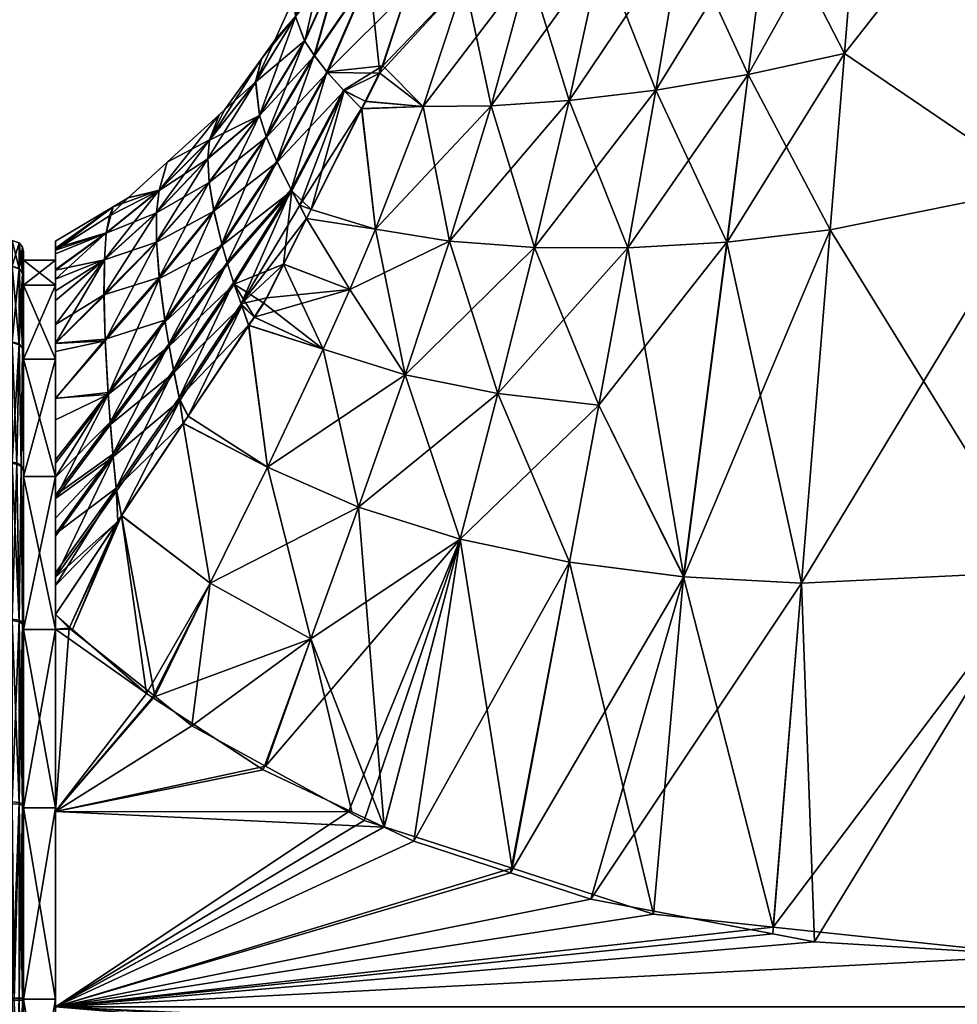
# Model space of a CAD drawing. Extents: x -0.141 to 0.141, y -0.203 to 0.024.
# Tile 5 of 256: x -0.102 to -0.077, y -0.09 to -0.064. Entities that reach past the tile are written whole.
import ezdxf

# ---------------------------------------------------------------- set-up
doc = ezdxf.new("R2010")
doc.units = 0
doc.layers.add('mesh', color=7, linetype='CONTINUOUS')

msp = doc.modelspace()

# ---------------------------------------------------------------- meshes
at = {"layer": 'mesh'}
mesh = msp.add_polyface(dxfattribs=at)
corners = [(-0.079814, -0.060585, 0.017794), (-0.079091, -0.051226, 0.017233), (-0.076574, -0.049552, 0.017479), (-0.08273, -0.065803, 0.017493), (-0.082185, -0.061374, 0.017163), (-0.086594, -0.062584, 0.015083), (-0.08508, -0.054634, 0.01476), (-0.084847, -0.054515, 0.014919), (-0.086955, -0.055596, 0.01348), (-0.079757, -0.051669, 0.017168), (-0.080861, -0.052301, 0.016754), (-0.083162, -0.053617, 0.01589), (-0.084463, -0.06204, 0.016254), (-0.083743, -0.053949, 0.015673), (-0.075, -0.058641, 0.018216), (-0.080187, -0.065248, 0.018094), (-0.084463, -0.06204, -0.016254), (-0.083743, -0.053949, -0.015673), (-0.084847, -0.054515, -0.014919), (-0.083162, -0.053617, -0.01589), (-0.082185, -0.061374, -0.017163), (-0.080861, -0.052301, -0.016754), (-0.079814, -0.060585, -0.017794), (-0.079757, -0.051669, -0.017168), (-0.079091, -0.051226, -0.017233), (-0.087667, -0.05934, -0.013426), (-0.08508, -0.054634, -0.01476), (-0.086955, -0.055597, -0.01348), (-0.086594, -0.062584, -0.015083), (-0.08273, -0.065803, -0.017493), (-0.080187, -0.065247, -0.018094), (-0.075, -0.058641, -0.018216), (-0.084609, -0.0452, -0.014557), (-0.080761, -0.0452, 0.016464), (-0.084609, -0.0452, 0.014557), (-0.087875, -0.0452, -0.011768), (-0.080761, -0.0452, -0.016464), (-0.076574, -0.049552, -0.017479)]
mesh.append_faces([[corners[k] for k in face] for face in [(0, 1, 2, 2), (0, 3, 4, 4), (5, 6, 7, 7), (5, 8, 6, 6), (0, 9, 1, 1), (0, 10, 9, 9), (4, 10, 0, 0), (4, 11, 10, 10), (12, 11, 4, 4), (12, 13, 11, 11), (0, 14, 15, 15), (12, 7, 13, 13), (12, 5, 7, 7), (16, 17, 18, 18), (16, 19, 17, 17), (20, 19, 16, 16), (20, 21, 19, 19), (22, 21, 20, 20), (22, 23, 21, 21), (24, 23, 22, 22), (25, 26, 27, 27), (25, 28, 26, 26), (16, 26, 28, 28), (18, 26, 16, 16), (29, 20, 16, 16), (30, 22, 20, 20), (31, 22, 30, 30), (31, 24, 22, 22), (32, 18, 17, 17), (33, 9, 10, 10), (33, 1, 9, 9), (11, 33, 10, 10), (13, 34, 11, 11), (34, 7, 6, 6), (13, 7, 34, 34), (35, 26, 18, 18), (36, 24, 37, 37), (36, 23, 24, 24), (36, 21, 23, 23), (32, 19, 21, 21), (17, 19, 32, 32)]])
mesh = msp.add_polyface(dxfattribs=at)
corners = [(-0.076574, -0.049552, 0.017479), (-0.075, -0.058641, 0.018216), (-0.079814, -0.060585, 0.017794), (-0.075, -0.048505, 0.017633), (-0.075, -0.058641, -0.018216), (-0.075, -0.048505, -0.017633), (-0.076574, -0.049552, -0.017479), (-0.080187, -0.065247, -0.018094), (-0.075, -0.068778, -0.0188), (-0.079091, -0.051226, -0.017233), (-0.071575, -0.048505, 0.017182), (-0.070701, -0.058484, 0.017804), (-0.06421, -0.052927, 0.014522), (-0.063106, -0.057307, 0.014698), (-0.066654, -0.058026, 0.016597), (-0.066184, -0.048505, 0.01527), (-0.065273, -0.048505, 0.014571), (-0.06831, -0.048505, 0.016151), (-0.070436, -0.048505, 0.017032), (-0.06581, -0.062767, 0.016963), (-0.061912, -0.061652, 0.015132), (-0.070701, -0.058484, -0.017804), (-0.071575, -0.048505, -0.017182), (-0.070436, -0.048505, -0.017032), (-0.066654, -0.058026, -0.016597), (-0.066184, -0.048505, -0.01527), (-0.06831, -0.048505, -0.016151), (-0.065273, -0.048505, -0.014571), (-0.06421, -0.052927, -0.014522), (-0.062056, -0.050518, -0.012252), (-0.069827, -0.068454, -0.018455), (-0.063106, -0.057307, -0.014698), (-0.06581, -0.062767, -0.016963), (-0.076564, -0.0452, 0.017372), (-0.079091, -0.051226, 0.017233), (-0.075, -0.0452, -0.017442), (-0.070486, -0.0452, 0.016848), (-0.066279, -0.0452, 0.015106), (-0.066279, -0.0452, -0.015106), (-0.070486, -0.0452, -0.016848), (-0.062666, -0.0452, 0.012334), (-0.062532, -0.048505, 0.012468), (-0.062532, -0.048505, -0.012468)]
mesh.append_faces([[corners[k] for k in face] for face in [(0, 1, 2, 2), (0, 3, 1, 1), (4, 5, 6, 6), (7, 8, 4, 4), (6, 9, 4, 4), (1, 10, 11, 11), (3, 10, 1, 1), (12, 13, 14, 14), (12, 15, 16, 16), (14, 15, 12, 12), (14, 17, 15, 15), (11, 17, 14, 14), (11, 18, 17, 17), (10, 18, 11, 11), (14, 19, 11, 11), (14, 20, 19, 19), (13, 20, 14, 14), (21, 5, 4, 4), (21, 22, 5, 5), (23, 22, 21, 21), (24, 25, 26, 26), (24, 27, 25, 25), (28, 27, 24, 24), (28, 29, 27, 27), (30, 21, 4, 4), (24, 23, 21, 21), (26, 23, 24, 24), (31, 24, 32, 32), (31, 28, 24, 24), (33, 0, 34, 34), (5, 35, 6, 6), (36, 10, 3, 3), (36, 18, 10, 10), (36, 17, 18, 18), (37, 15, 17, 17), (37, 16, 15, 15), (38, 25, 27, 27), (39, 26, 25, 25), (22, 35, 5, 5), (23, 39, 22, 22), (40, 41, 16, 16), (38, 27, 42, 42)]])
mesh = msp.add_polyface(dxfattribs=at)
corners = [(-0.085906, -0.070377, 0.01713), (-0.085169, -0.066215, 0.016634), (-0.08273, -0.065803, 0.017493), (-0.082185, -0.061374, 0.017163), (-0.084463, -0.06204, 0.016254), (-0.083287, -0.070225, 0.017892), (-0.080187, -0.065248, 0.018094), (-0.079814, -0.060585, 0.017794), (-0.08443, -0.079057, 0.018835), (-0.080564, -0.069907, 0.018426), (-0.075, -0.068778, 0.0188), (-0.075, -0.058641, 0.018216), (-0.086594, -0.062584, 0.015083), (-0.087449, -0.066488, 0.015527), (-0.083288, -0.070225, -0.017892), (-0.085907, -0.070377, -0.01713), (-0.086668, -0.074528, -0.017715), (-0.081326, -0.079222, -0.019156), (-0.080564, -0.069907, -0.018425), (-0.075, -0.068778, -0.0188), (-0.080187, -0.065247, -0.018094), (-0.08273, -0.065803, -0.017493), (-0.085169, -0.066215, -0.016633), (-0.088366, -0.070366, -0.016141), (-0.084463, -0.06204, -0.016254), (-0.086594, -0.062584, -0.015083), (-0.087449, -0.066488, -0.015527), (-0.082185, -0.061374, -0.017163), (-0.069827, -0.068454, 0.018455), (-0.075, -0.078914, 0.019383), (-0.070701, -0.058484, 0.017804), (-0.064944, -0.0675, 0.017432), (-0.064063, -0.072225, 0.017973), (-0.06581, -0.062767, 0.016963), (-0.060647, -0.065968, 0.015768), (-0.068946, -0.07842, -0.019183), (-0.069827, -0.068454, -0.018455), (-0.075, -0.078914, -0.019383), (-0.075, -0.058641, -0.018216), (-0.066654, -0.058026, -0.016597), (-0.070701, -0.058484, -0.017804), (-0.064944, -0.0675, -0.017432), (-0.064063, -0.072225, -0.017973), (-0.06581, -0.062767, -0.016963)]
mesh.append_faces([[corners[k] for k in face] for face in [(0, 1, 2, 2), (3, 1, 4, 4), (3, 2, 1, 1), (2, 5, 0, 0), (2, 6, 5, 5), (7, 6, 2, 2), (5, 8, 0, 0), (6, 9, 5, 5), (6, 10, 9, 9), (11, 10, 6, 6), (1, 12, 4, 4), (1, 13, 12, 12), (0, 13, 1, 1), (14, 15, 16, 16), (17, 18, 14, 14), (17, 19, 18, 18), (20, 18, 19, 19), (21, 18, 20, 20), (21, 14, 18, 18), (22, 14, 21, 21), (22, 15, 14, 14), (23, 15, 22, 22), (24, 25, 26, 26), (22, 24, 26, 26), (21, 24, 22, 22), (20, 27, 21, 21), (28, 29, 10, 10), (11, 30, 10, 10), (28, 31, 32, 32), (33, 31, 28, 28), (33, 34, 31, 31), (30, 28, 10, 10), (30, 33, 28, 28), (35, 36, 19, 19), (37, 35, 19, 19), (36, 38, 19, 19), (39, 40, 36, 36), (41, 35, 42, 42), (41, 36, 35, 35), (43, 36, 41, 41), (43, 39, 36, 36)]])
mesh = msp.add_polyface(dxfattribs=at)
corners = [(-0.09078, -0.060736, 0.009975), (-0.090207, -0.063329, 0.01206), (-0.09169, -0.063492, 0.010396), (-0.091733, -0.063622, 0.010416), (-0.092443, -0.065772, 0.010744), (-0.091304, -0.066647, 0.012655), (-0.092817, -0.066514, 0.011003), (-0.092915, -0.066708, 0.01107), (-0.092561, -0.069884, 0.013509), (-0.088525, -0.063012, 0.013673), (-0.087449, -0.066488, 0.015527), (-0.089512, -0.066629, 0.014192), (-0.086594, -0.062584, 0.015083), (-0.087667, -0.05934, 0.013426), (-0.090605, -0.070198, 0.014932), (-0.091688, -0.063495, -0.010392), (-0.090207, -0.063329, -0.01206), (-0.090743, -0.060581, -0.009966), (-0.091304, -0.066647, -0.012655), (-0.092827, -0.066505, -0.011015), (-0.092924, -0.0667, -0.011082), (-0.092362, -0.065574, -0.010696), (-0.09173, -0.063625, -0.010411), (-0.088525, -0.063012, -0.013673), (-0.089512, -0.066629, -0.014192), (-0.086594, -0.062584, -0.015083), (-0.092562, -0.069884, -0.013509), (-0.087449, -0.066488, -0.015527), (-0.091893, -0.060472, 0.007676), (-0.092713, -0.063188, 0.007929), (-0.093383, -0.066238, 0.009809), (-0.093826, -0.065748, 0.008504), (-0.094171, -0.065309, 0.007155), (-0.093451, -0.062762, 0.005362), (-0.09273, -0.06318, -0.007884), (-0.091912, -0.060472, -0.007633), (-0.09384, -0.065731, -0.008457), (-0.093404, -0.066217, -0.009756)]
mesh.append_faces([[corners[k] for k in face] for face in [(0, 1, 2, 2), (1, 3, 2, 2), (1, 4, 3, 3), (5, 4, 1, 1), (5, 6, 4, 4), (5, 7, 6, 6), (8, 7, 5, 5), (9, 10, 11, 11), (9, 12, 10, 10), (13, 12, 9, 9), (11, 1, 9, 9), (11, 5, 1, 1), (14, 5, 11, 11), (15, 16, 17, 17), (18, 19, 20, 20), (18, 21, 19, 19), (16, 21, 18, 18), (16, 22, 21, 21), (15, 22, 16, 16), (18, 23, 16, 16), (23, 24, 25, 25), (18, 24, 23, 23), (18, 26, 24, 24), (20, 26, 18, 18), (27, 25, 24, 24), (28, 2, 29, 29), (28, 0, 2, 2), (4, 6, 30, 30), (6, 7, 30, 30), (31, 32, 29, 29), (31, 4, 30, 30), (29, 4, 31, 31), (29, 3, 4, 4), (2, 3, 29, 29), (32, 33, 29, 29), (34, 15, 35, 35), (34, 22, 15, 15), (36, 22, 34, 34), (36, 21, 22, 22), (37, 21, 36, 36), (37, 19, 21, 21), (20, 19, 37, 37)]])
mesh = msp.add_polyface(dxfattribs=at)
corners = [(-0.094423, -0.064921, 0.005768), (-0.09467, -0.064279, 0.002913), (-0.093843, -0.062396, 0.002705), (-0.095614, -0.06689, 0.006382), (-0.093826, -0.065748, 0.008504), (-0.095432, -0.067459, 0.007892), (-0.094171, -0.065309, 0.007155), (-0.095153, -0.068118, 0.009344), (-0.093383, -0.066238, 0.009809), (-0.093943, -0.062067), (-0.093794, -0.061734), (-0.09572, -0.066001, 0.003236), (-0.095211, -0.064898), (-0.096938, -0.067533, 0.003652), (-0.093451, -0.062762, 0.005362), (-0.096942, -0.068656, 0.007158), (-0.093844, -0.062394, -0.002689), (-0.094428, -0.064912, -0.005735), (-0.094671, -0.064276, -0.002896), (-0.095719, -0.065997, -0.003217), (-0.093458, -0.062757, -0.005331), (-0.09418, -0.065297, -0.007114), (-0.09273, -0.06318, -0.007884), (-0.09384, -0.065731, -0.008457), (-0.092772, -0.060462, -0.005172), (-0.096826, -0.069387, -0.008767), (-0.095439, -0.067441, -0.007847), (-0.095617, -0.066877, -0.006345), (-0.093404, -0.066217, -0.009756), (-0.094556, -0.069249, -0.011332), (-0.092924, -0.0667, -0.011082), (-0.094787, -0.068839, -0.010672), (-0.095165, -0.068093, -0.009293), (-0.096978, -0.068022, -0.0054), (-0.095567, -0.065391), (-0.094702, -0.063762)]
mesh.append_faces([[corners[k] for k in face] for face in [(0, 1, 2, 2), (3, 1, 0, 0), (4, 5, 6, 6), (7, 5, 4, 4), (4, 8, 7, 7), (2, 9, 10, 10), (1, 9, 2, 2), (1, 11, 12, 12), (3, 11, 1, 1), (3, 13, 11, 11), (14, 0, 2, 2), (6, 0, 14, 14), (6, 3, 0, 0), (5, 3, 6, 6), (5, 15, 3, 3), (16, 10, 9, 9), (17, 18, 19, 19), (17, 20, 18, 18), (21, 20, 17, 17), (21, 22, 20, 20), (23, 22, 21, 21), (20, 16, 18, 18), (20, 24, 16, 16), (25, 26, 27, 27), (28, 29, 30, 30), (23, 31, 28, 28), (21, 32, 23, 23), (21, 26, 32, 32), (17, 26, 21, 21), (17, 27, 26, 26), (19, 27, 17, 17), (19, 33, 27, 27), (11, 34, 12, 12), (13, 34, 11, 11), (1, 35, 9, 9), (1, 12, 35, 35), (16, 9, 35, 35), (18, 34, 19, 19), (18, 12, 34, 34), (35, 12, 18, 18), (18, 16, 35, 35)]])
mesh = msp.add_polyface(dxfattribs=at)
corners = [(-0.101, -0.090402, 0.019999), (-0.045158, -0.092953, 0.019658), (-0.045158, -0.095096, 0.019391), (-0.045658, -0.093501, -0.019726), (-0.101, -0.095539, -0.019274), (-0.045658, -0.095539, -0.019274), (-0.063173, -0.076947, 0.018556), (-0.061415, -0.086337, 0.019719), (-0.062313, -0.086752, 0.019774), (-0.064063, -0.072225, 0.017973), (-0.064944, -0.0675, 0.017432), (-0.060647, -0.065968, 0.015768), (-0.055519, -0.067687, 0.014513), (-0.057228, -0.06399, 0.013527), (-0.055924, -0.062908, 0.012217), (-0.05802, -0.08477, 0.019509), (-0.057987, -0.074541, 0.017421), (-0.059332, -0.070262, 0.01655), (-0.058811, -0.065022, 0.014715), (-0.05532, -0.083028, 0.019183), (-0.054295, -0.082366, 0.019059), (-0.053738, -0.071341, 0.015642), (-0.054053, -0.06626, 0.013254), (-0.052914, -0.064815, 0.011833), (-0.057228, -0.06399, -0.013527), (-0.055519, -0.067687, -0.014513), (-0.054053, -0.06626, -0.013254), (-0.052914, -0.064815, -0.011833), (-0.053933, -0.063334, -0.011286), (-0.060647, -0.065968, -0.015768), (-0.059332, -0.070262, -0.01655), (-0.058811, -0.065022, -0.014715), (-0.057987, -0.074541, -0.017421), (-0.055366, -0.082982, -0.019152), (-0.051981, -0.080444, -0.018592), (-0.056837, -0.084085, -0.019395), (-0.061455, -0.086255, -0.019696), (-0.063173, -0.076947, -0.018556), (-0.063193, -0.087071, -0.019808), (-0.052079, -0.069541, -0.014458), (-0.053738, -0.071341, -0.015642), (-0.05024, -0.078489, -0.017938), (-0.051178, -0.079543, -0.018291), (-0.061912, -0.061652, -0.015132), (-0.064944, -0.0675, -0.017432), (-0.064063, -0.072225, -0.017973), (-0.051027, -0.079524, 0.01833)]
mesh.append_faces([[corners[k] for k in face] for face in [(0, 1, 2, 2), (3, 4, 5, 5), (6, 7, 8, 8), (9, 10, 11, 11), (12, 13, 14, 14), (6, 15, 7, 7), (6, 16, 15, 15), (17, 16, 6, 6), (17, 12, 16, 16), (18, 12, 17, 17), (18, 13, 12, 12), (16, 19, 15, 15), (16, 20, 19, 19), (12, 21, 16, 16), (12, 22, 21, 21), (14, 22, 12, 12), (14, 23, 22, 22), (17, 11, 18, 18), (17, 9, 11, 11), (6, 9, 17, 17), (24, 25, 26, 26), (27, 28, 26, 26), (25, 29, 30, 30), (25, 31, 29, 29), (24, 31, 25, 25), (32, 33, 34, 34), (32, 35, 33, 33), (36, 37, 38, 38), (25, 39, 26, 26), (30, 40, 25, 25), (30, 32, 40, 40), (32, 41, 40, 40), (34, 42, 32, 32), (43, 29, 31, 31), (44, 30, 29, 29), (45, 30, 44, 44), (45, 32, 30, 30), (37, 32, 45, 45), (37, 35, 32, 32), (36, 35, 37, 37), (46, 20, 16, 16)]])
mesh = msp.add_polyface(dxfattribs=at)
corners = [(-0.075, -0.08905, 0.019967), (-0.045158, -0.0902, 0.02), (-0.045158, -0.090399, 0.019975), (0, -0.08905, 0.019967), (0, -0.090396, -0.019894), (-0.101, -0.090402, -0.019999), (-0.045658, -0.093501, -0.019726), (-0.068073, -0.088324, 0.019918), (-0.067008, -0.088162, 0.019907), (-0.072084, -0.088935, 0.01996), (-0.071003, -0.088831, -0.019954), (0, -0.08905, -0.019967), (-0.06811, -0.088179, -0.0199), (-0.063193, -0.087071, -0.019808), (-0.061455, -0.086255, -0.019696), (-0.053738, -0.071341, 0.015642), (-0.048402, -0.076478, 0.017286), (-0.050173, -0.078533, 0.01799), (-0.052079, -0.069541, 0.014458), (-0.054053, -0.06626, 0.013254), (-0.050051, -0.072766, 0.015756), (-0.048057, -0.075941, 0.017045), (-0.049846, -0.065902, 0.011425), (-0.04856, -0.070485, 0.014396), (-0.050778, -0.067697, 0.013055), (-0.04747, -0.068225, 0.012737), (-0.046476, -0.073483, 0.015941), (-0.052914, -0.064815, 0.011833), (-0.046342, -0.073195, 0.01577), (-0.045879, -0.072196, 0.015178), (-0.050051, -0.072766, -0.015756), (-0.050778, -0.067697, -0.013055), (-0.052079, -0.069541, -0.014458), (-0.04856, -0.070485, -0.014396), (-0.048044, -0.075946, -0.017055), (-0.046399, -0.07318, -0.015718), (-0.053738, -0.071341, -0.015642), (-0.04747, -0.068225, -0.012737), (-0.049846, -0.065902, -0.011425), (-0.045129, -0.070434, -0.014044), (-0.054053, -0.06626, -0.013254), (-0.055519, -0.067687, -0.014513), (-0.048179, -0.076174, -0.017165), (-0.05024, -0.078489, -0.017938), (-0.057987, -0.074541, -0.017421), (-0.051178, -0.079543, -0.018291), (-0.051027, -0.079524, 0.01833), (-0.057987, -0.074541, 0.017421), (-0.045797, -0.072168, -0.015229)]
mesh.append_faces([[corners[k] for k in face] for face in [(0, 1, 2, 2), (3, 1, 0, 0), (4, 5, 6, 6), (3, 7, 8, 8), (3, 9, 7, 7), (10, 11, 12, 12), (11, 13, 12, 12), (11, 14, 13, 13), (15, 16, 17, 17), (18, 15, 19, 19), (20, 15, 18, 18), (20, 16, 15, 15), (21, 16, 20, 20), (22, 23, 24, 24), (22, 25, 23, 23), (20, 26, 21, 21), (20, 23, 26, 26), (18, 23, 20, 20), (18, 24, 23, 23), (27, 24, 18, 18), (23, 28, 26, 26), (23, 29, 28, 28), (25, 29, 23, 23), (30, 31, 32, 32), (30, 33, 31, 31), (33, 34, 35, 35), (30, 34, 33, 33), (30, 36, 34, 34), (32, 36, 30, 30), (31, 37, 38, 38), (33, 37, 31, 31), (33, 39, 37, 37), (40, 32, 31, 31), (41, 36, 32, 32), (36, 42, 34, 34), (36, 43, 42, 42), (44, 45, 43, 43), (15, 17, 46, 46), (47, 15, 46, 46), (33, 35, 48, 48), (48, 39, 33, 33)]])
mesh = msp.add_polyface(dxfattribs=at)
corners = [(-0.098268, -0.068862, 0.004137), (-0.099659, -0.06999, 0.00467), (-0.099577, -0.069529, 0.002362), (-0.101, -0.070441, 0.002636), (-0.096942, -0.068656, 0.007158), (-0.096978, -0.068032, 0.005432), (-0.095614, -0.06689, 0.006382), (-0.098331, -0.069457, 0.006133), (-0.098331, -0.070232, 0.008052), (-0.099078, -0.069055), (-0.096938, -0.067533, 0.003652), (-0.099708, -0.070696, 0.006898), (-0.096821, -0.069411, 0.008815), (-0.095432, -0.067459, 0.007892), (-0.098263, -0.071158, -0.009818), (-0.096826, -0.069387, -0.008767), (-0.096944, -0.06864, -0.007118), (-0.095719, -0.065997, -0.003217), (-0.096533, -0.066728), (-0.096937, -0.067528, -0.00363), (-0.098332, -0.070212, -0.008007), (-0.096978, -0.068022, -0.0054), (-0.098331, -0.069445, -0.006098), (-0.095617, -0.066877, -0.006345), (-0.096616, -0.070269, -0.010331), (-0.095439, -0.067441, -0.007847), (-0.096472, -0.070762, -0.011077), (-0.095165, -0.068093, -0.009293), (-0.098267, -0.068856, -0.004113), (-0.099708, -0.070681, -0.006859), (-0.099659, -0.069983, -0.004643), (-0.101, -0.0702), (-0.09948, -0.069295), (-0.095567, -0.065391), (-0.098056, -0.06812), (-0.096686, -0.066867), (-0.101, -0.070386, -0.002724)]
mesh.append_faces([[corners[k] for k in face] for face in [(0, 1, 2, 2), (1, 3, 2, 2), (4, 5, 6, 6), (4, 7, 5, 5), (8, 7, 4, 4), (9, 0, 2, 2), (5, 10, 6, 6), (5, 0, 10, 10), (7, 0, 5, 5), (7, 1, 0, 0), (11, 1, 7, 7), (12, 4, 13, 13), (12, 8, 4, 4), (14, 15, 16, 16), (17, 18, 19, 19), (20, 21, 22, 22), (16, 21, 20, 20), (16, 23, 21, 21), (15, 23, 16, 16), (24, 25, 15, 15), (26, 27, 24, 24), (19, 21, 17, 17), (19, 22, 21, 21), (28, 22, 19, 19), (28, 29, 22, 22), (30, 29, 28, 28), (3, 31, 32, 32), (18, 33, 10, 10), (9, 2, 32, 32), (34, 0, 9, 9), (10, 35, 18, 18), (0, 35, 10, 10), (0, 34, 35, 35), (32, 28, 9, 9), (32, 30, 28, 28), (32, 36, 30, 30), (31, 36, 32, 32), (34, 19, 35, 35), (34, 28, 19, 19), (34, 9, 28, 28), (19, 18, 35, 35), (17, 33, 18, 18)]])
mesh = msp.add_polyface(dxfattribs=at)
corners = [(-0.091777, -0.073726, 0.01584), (-0.090605, -0.070198, 0.014932), (-0.088365, -0.070366, 0.016141), (-0.094378, -0.069605, 0.01208), (-0.093239, -0.071477, 0.014015), (-0.094984, -0.070807, 0.012499), (-0.092561, -0.069884, 0.013509), (-0.094256, -0.069365, 0.011996), (-0.092915, -0.066708, 0.01107), (-0.089512, -0.066629, 0.014192), (-0.087449, -0.066488, 0.015527), (-0.091304, -0.066647, 0.012655), (-0.085906, -0.070377, 0.01713), (-0.089329, -0.074222, 0.016885), (-0.092562, -0.069884, -0.013509), (-0.094257, -0.069366, -0.011996), (-0.094377, -0.069607, -0.012079), (-0.092924, -0.0667, -0.011082), (-0.093239, -0.071477, -0.014015), (-0.094979, -0.070812, -0.012492), (-0.090605, -0.070198, -0.014932), (-0.089512, -0.066629, -0.014192), (-0.087449, -0.066488, -0.015527), (-0.088366, -0.070366, -0.016141), (-0.085169, -0.066215, -0.016633), (-0.094768, -0.068872, 0.010728), (-0.096287, -0.071338, 0.011853), (-0.09646, -0.070802, 0.011134), (-0.093383, -0.066238, 0.009809), (-0.095153, -0.068118, 0.009344), (-0.096821, -0.069411, 0.008815), (-0.095432, -0.067459, 0.007892), (-0.096606, -0.070303, 0.010386), (-0.096104, -0.071857, -0.012483), (-0.094556, -0.069249, -0.011332), (-0.094787, -0.068839, -0.010672), (-0.096616, -0.070269, -0.010331), (-0.095165, -0.068093, -0.009293), (-0.095439, -0.067441, -0.007847), (-0.096472, -0.070762, -0.011077), (-0.096302, -0.071292, -0.011794), (-0.093404, -0.066217, -0.009756), (-0.09384, -0.065731, -0.008457)]
mesh.append_faces([[corners[k] for k in face] for face in [(0, 1, 2, 2), (3, 4, 5, 5), (3, 6, 4, 4), (6, 7, 8, 8), (3, 7, 6, 6), (9, 2, 1, 1), (9, 10, 2, 2), (1, 6, 11, 11), (0, 6, 1, 1), (0, 4, 6, 6), (12, 2, 10, 10), (13, 2, 12, 12), (14, 15, 16, 16), (17, 15, 14, 14), (18, 16, 19, 19), (18, 14, 16, 16), (20, 14, 18, 18), (20, 21, 14, 14), (22, 21, 20, 20), (23, 22, 20, 20), (24, 22, 23, 23), (25, 26, 27, 27), (28, 7, 25, 25), (28, 8, 7, 7), (25, 5, 26, 26), (25, 3, 5, 5), (7, 3, 25, 25), (29, 30, 31, 31), (32, 30, 29, 29), (29, 25, 32, 32), (29, 28, 25, 25), (33, 34, 35, 35), (34, 15, 17, 17), (34, 16, 15, 15), (33, 16, 34, 34), (33, 19, 16, 16), (36, 37, 38, 38), (39, 35, 37, 37), (40, 35, 39, 39), (40, 33, 35, 35), (41, 35, 34, 34), (42, 37, 35, 35)]])
mesh = msp.add_polyface(dxfattribs=at)
corners = [(-0.101, -0.090402, 0.019999), (-0.080983, -0.088685, 0.019943), (-0.075, -0.08905, 0.019967), (-0.08208, -0.088476, 0.019921), (-0.045158, -0.090399, 0.019975), (-0.045158, -0.092953, 0.019658), (-0.045158, -0.095096, 0.019391), (-0.045158, -0.095521, 0.019229), (-0.101, -0.095539, 0.019274), (0, -0.090396, -0.019894), (-0.075, -0.08905, -0.019967), (-0.101, -0.090402, -0.019999), (-0.080564, -0.069907, 0.018426), (-0.075, -0.068778, 0.0188), (-0.075, -0.078914, 0.019383), (-0.086668, -0.074529, 0.017715), (-0.08443, -0.079057, 0.018835), (-0.087445, -0.078671, 0.018363), (-0.081325, -0.079223, 0.019156), (-0.085906, -0.070377, 0.01713), (-0.083287, -0.070225, 0.017892), (-0.086879, -0.087562, 0.019825), (-0.086668, -0.074528, -0.017715), (-0.087446, -0.078671, -0.018363), (-0.084431, -0.079057, -0.018835), (-0.085223, -0.08796, -0.019874), (-0.082067, -0.088296, -0.019903), (-0.075, -0.078914, -0.019383), (-0.075, -0.068778, -0.0188), (-0.081326, -0.079222, -0.019156), (-0.083288, -0.070225, -0.017892), (-0.069827, -0.068454, 0.018455), (-0.068946, -0.07842, 0.019183), (-0.072084, -0.088935, 0.01996), (-0.068073, -0.088324, 0.019918), (-0.067008, -0.088162, 0.019907), (-0.064063, -0.072225, 0.017973), (-0.063173, -0.076947, 0.018556), (-0.062313, -0.086752, 0.019774), (-0.068946, -0.07842, -0.019183), (-0.063173, -0.076947, -0.018556), (-0.064063, -0.072225, -0.017973), (-0.071003, -0.088831, -0.019954), (-0.06811, -0.088179, -0.0199), (-0.063193, -0.087071, -0.019808)]
mesh.append_faces([[corners[k] for k in face] for face in [(0, 1, 2, 2), (0, 3, 1, 1), (2, 4, 0, 0), (4, 5, 0, 0), (6, 7, 8, 8), (9, 10, 11, 11), (12, 13, 14, 14), (15, 16, 17, 17), (14, 2, 1, 1), (18, 14, 1, 1), (18, 12, 14, 14), (16, 12, 18, 18), (19, 16, 15, 15), (20, 12, 16, 16), (18, 21, 16, 16), (18, 3, 21, 21), (1, 3, 18, 18), (22, 23, 24, 24), (25, 24, 23, 23), (26, 24, 25, 25), (27, 28, 29, 29), (24, 30, 22, 22), (24, 29, 30, 30), (26, 29, 24, 24), (26, 27, 29, 29), (10, 27, 26, 26), (31, 32, 14, 14), (33, 2, 14, 14), (32, 33, 14, 14), (32, 34, 33, 33), (35, 34, 32, 32), (31, 36, 32, 32), (37, 32, 36, 36), (38, 32, 37, 37), (38, 35, 32, 32), (39, 40, 41, 41), (42, 43, 39, 39), (27, 42, 39, 39), (10, 42, 27, 27), (44, 39, 43, 43), (44, 40, 39, 39)]])
mesh = msp.add_polyface(dxfattribs=at)
corners = [(-0.101, -0.071364, -0.005047), (-0.101, -0.071207, -0.006268), (-0.101, -0.07095, -0.00516), (-0.101, -0.071763, -0.007595), (-0.101, -0.071364, 0.005047), (-0.101, -0.070532, 0.00363), (-0.101, -0.070967, 0.005184), (-0.101, -0.070441, 0.002636), (-0.101, -0.0707), (-0.101, -0.0702), (-0.101, -0.070386, -0.002724), (-0.101, -0.07151, 0.007119), (-0.101, -0.071765, 0.007641), (-0.099708, -0.070696, 0.006898), (-0.101, -0.072901, 0.009962), (-0.099659, -0.06999, 0.00467), (-0.096287, -0.071338, 0.011853), (-0.098003, -0.072975, 0.012365), (-0.09646, -0.070802, 0.011134), (-0.099688, -0.072829, 0.011008), (-0.099719, -0.071644, 0.009019), (-0.098331, -0.070232, 0.008052), (-0.098331, -0.069457, 0.006133), (-0.096606, -0.070303, 0.010386), (-0.09826, -0.07119, 0.009871), (-0.096821, -0.069411, 0.008815), (-0.09811, -0.072333, 0.011568), (-0.094768, -0.068872, 0.010728), (-0.098263, -0.071158, -0.009818), (-0.098332, -0.070212, -0.008007), (-0.09972, -0.071619, -0.00897), (-0.099659, -0.069983, -0.004643), (-0.099708, -0.070681, -0.006859), (-0.099689, -0.07279, -0.010951), (-0.096944, -0.06864, -0.007118), (-0.098117, -0.072289, -0.01151), (-0.096826, -0.069387, -0.008767), (-0.096616, -0.070269, -0.010331), (-0.098012, -0.072923, -0.012304), (-0.096472, -0.070762, -0.011077), (-0.097885, -0.073605, -0.013061), (-0.096302, -0.071292, -0.011794), (-0.101, -0.072401, -0.009122), (-0.098331, -0.069445, -0.006098), (-0.09948, -0.069295), (-0.099577, -0.069529, 0.002362)]
mesh.append_faces([[corners[k] for k in face] for face in [(0, 1, 2, 2), (0, 3, 1, 1), (4, 5, 6, 6), (4, 7, 5, 5), (8, 7, 4, 4), (8, 9, 7, 7), (10, 9, 8, 8), (4, 11, 12, 12), (6, 11, 4, 4), (13, 12, 11, 11), (13, 14, 12, 12), (15, 5, 7, 7), (6, 5, 15, 15), (16, 17, 18, 18), (19, 20, 21, 21), (21, 13, 22, 22), (20, 13, 21, 21), (20, 14, 13, 13), (23, 24, 25, 25), (26, 24, 23, 23), (23, 18, 26, 26), (23, 27, 18, 18), (13, 6, 15, 15), (11, 6, 13, 13), (24, 21, 25, 25), (24, 19, 21, 21), (28, 29, 30, 30), (10, 2, 31, 31), (32, 1, 3, 3), (33, 28, 30, 30), (28, 34, 29, 29), (35, 36, 28, 28), (35, 37, 36, 36), (38, 39, 37, 37), (40, 41, 39, 39), (30, 32, 42, 42), (30, 43, 32, 32), (29, 43, 30, 30), (31, 1, 32, 32), (2, 1, 31, 31), (44, 45, 7, 7)]])
mesh = msp.add_polyface(dxfattribs=at)
corners = [(-0.101866, -0.07301, -0.009897), (-0.101904, -0.076112, -0.014054), (-0.10184, -0.076244, -0.013923), (-0.10184, -0.076277, 0.013956), (-0.101904, -0.076146, 0.014088), (-0.101866, -0.073034, 0.009938), (-0.101866, -0.080303, 0.01719), (-0.101957, -0.07291, -0.009955), (-0.101866, -0.071034, -0.005111), (-0.101957, -0.070922, -0.005141), (-0.101866, -0.070364, 0.000024), (-0.101957, -0.070248, 0.000024), (-0.101866, -0.071046, 0.005157), (-0.101957, -0.070934, 0.005187), (-0.101957, -0.072933, 0.009996), (-0.102021, -0.076049, -0.014118), (-0.102021, -0.076082, 0.014151), (-0.101957, -0.080245, 0.01729), (-0.102142, -0.076031, -0.014135), (-0.102142, -0.072855, -0.009986), (-0.102142, -0.070862, -0.005157), (-0.102142, -0.070186, 0.000024), (-0.102142, -0.070874, 0.005203), (-0.102142, -0.072879, 0.010028), (-0.102142, -0.076065, 0.014169), (-0.139769, -0.07314, -0.009823), (-0.139769, -0.071179, -0.005072), (-0.139769, -0.070514, 0.000023), (-0.139769, -0.071191, 0.005118), (-0.139769, -0.073163, 0.009863), (-0.139769, -0.076297, 0.013936), (-0.139769, -0.080377, 0.01706)]
mesh.append_faces([[corners[k] for k in face] for face in [(0, 1, 2, 2), (3, 4, 5, 5), (6, 4, 3, 3), (0, 7, 1, 1), (8, 7, 0, 0), (8, 9, 7, 7), (10, 9, 8, 8), (10, 11, 9, 9), (12, 11, 10, 10), (12, 13, 11, 11), (5, 13, 12, 12), (5, 14, 13, 13), (4, 14, 5, 5), (7, 15, 1, 1), (4, 16, 14, 14), (17, 16, 4, 4), (7, 18, 15, 15), (7, 19, 18, 18), (9, 19, 7, 7), (9, 20, 19, 19), (11, 20, 9, 9), (11, 21, 20, 20), (13, 21, 11, 11), (13, 22, 21, 21), (14, 22, 13, 13), (14, 23, 22, 22), (16, 23, 14, 14), (16, 24, 23, 23), (17, 24, 16, 16), (19, 25, 18, 18), (19, 26, 25, 25), (20, 26, 19, 19), (20, 27, 26, 26), (21, 27, 20, 20), (21, 28, 27, 27), (22, 28, 21, 21), (22, 29, 28, 28), (23, 29, 22, 22), (23, 30, 29, 29), (24, 30, 23, 23), (24, 31, 30, 30)]])
mesh = msp.add_polyface(dxfattribs=at)
corners = [(-0.101, -0.072889, -0.009892), (-0.101, -0.073313, -0.00975), (-0.101, -0.076411, -0.013789), (-0.101, -0.076411, 0.013789), (-0.101, -0.07606, 0.014029), (-0.101, -0.076989, 0.014945), (-0.101, -0.070386, -0.002724), (-0.101, -0.071364, -0.005047), (-0.101, -0.07095, -0.00516), (-0.101, -0.0707), (-0.101, -0.074351, -0.0122), (-0.101, -0.075968, -0.013993), (-0.10184, -0.073313, -0.00975), (-0.10184, -0.076411, -0.013789), (-0.10184, -0.071364, -0.005047), (-0.10184, -0.0707), (-0.10184, -0.071364, 0.005047), (-0.101, -0.071364, 0.005047), (-0.10184, -0.073313, 0.00975), (-0.101, -0.073313, 0.00975), (-0.10184, -0.076411, 0.013789), (-0.10184, -0.08045, 0.016887), (-0.10184, -0.076244, -0.013923), (-0.10184, -0.073115, -0.009837), (-0.10184, -0.071152, -0.00508), (-0.10184, -0.070486, 0.000023), (-0.10184, -0.071164, 0.005125), (-0.10184, -0.073139, 0.009877), (-0.10184, -0.076277, 0.013956), (-0.101866, -0.07301, -0.009897), (-0.101866, -0.071034, -0.005111), (-0.101866, -0.070364, 0.000024), (-0.101866, -0.071046, 0.005157), (-0.101866, -0.073034, 0.009938)]
mesh.append_faces([[corners[k] for k in face] for face in [(0, 1, 2, 2), (3, 4, 5, 5), (6, 7, 8, 8), (6, 9, 7, 7), (2, 10, 0, 0), (2, 11, 10, 10), (2, 12, 13, 13), (1, 12, 2, 2), (1, 14, 12, 12), (7, 14, 1, 1), (7, 15, 14, 14), (9, 15, 7, 7), (9, 16, 15, 15), (17, 16, 9, 9), (17, 18, 16, 16), (19, 18, 17, 17), (19, 20, 18, 18), (3, 20, 19, 19), (3, 21, 20, 20), (12, 22, 13, 13), (12, 23, 22, 22), (14, 23, 12, 12), (14, 24, 23, 23), (15, 24, 14, 14), (15, 25, 24, 24), (16, 25, 15, 15), (16, 26, 25, 25), (18, 26, 16, 16), (18, 27, 26, 26), (20, 27, 18, 18), (20, 28, 27, 27), (21, 28, 20, 20), (23, 29, 22, 22), (24, 29, 23, 23), (24, 30, 29, 29), (25, 30, 24, 24), (25, 31, 30, 30), (26, 31, 25, 25), (26, 32, 31, 31), (27, 32, 26, 26), (27, 33, 32, 32), (28, 33, 27, 27)]])
mesh = msp.add_polyface(dxfattribs=at)
corners = [(-0.101, -0.073313, -0.00975), (-0.101, -0.071763, -0.007595), (-0.101, -0.071364, -0.005047), (-0.101, -0.072401, -0.009122), (-0.101, -0.072889, -0.009892), (-0.101, -0.071765, 0.007641), (-0.101, -0.072901, 0.009962), (-0.101, -0.073313, 0.00975), (-0.101, -0.071364, 0.005047), (-0.101, -0.073112, 0.010392), (-0.101, -0.074341, 0.0121), (-0.095407, -0.076164, 0.015761), (-0.097501, -0.074821, 0.014448), (-0.0959, -0.072428, 0.013173), (-0.096085, -0.07191, 0.012543), (-0.096287, -0.071338, 0.011853), (-0.097873, -0.073664, 0.013123), (-0.098003, -0.072975, 0.012365), (-0.097719, -0.074402, 0.013839), (-0.09948, -0.075893, 0.014481), (-0.099551, -0.075042, 0.013684), (-0.099688, -0.072829, 0.011008), (-0.099719, -0.071644, 0.009019), (-0.09811, -0.072333, 0.011568), (-0.099609, -0.074247, 0.012837), (-0.09826, -0.07119, 0.009871), (-0.09646, -0.070802, 0.011134), (-0.101, -0.074918, 0.012903), (-0.099708, -0.070681, -0.006859), (-0.09972, -0.071619, -0.00897), (-0.099689, -0.07279, -0.010951), (-0.098117, -0.072289, -0.01151), (-0.098263, -0.071158, -0.009818), (-0.098012, -0.072923, -0.012304), (-0.099486, -0.075819, -0.014417), (-0.097885, -0.073605, -0.013061), (-0.099556, -0.074978, -0.01362), (-0.099613, -0.074192, -0.012775), (-0.101, -0.074351, -0.0122), (-0.096616, -0.070269, -0.010331), (-0.096472, -0.070762, -0.011077), (-0.097734, -0.074334, -0.013777), (-0.096302, -0.071292, -0.011794), (-0.099402, -0.076716, -0.015161), (-0.096104, -0.071857, -0.012483), (-0.095905, -0.07242, -0.01318), (-0.097504, -0.074816, -0.014453)]
mesh.append_faces([[corners[k] for k in face] for face in [(0, 1, 2, 2), (0, 3, 1, 1), (4, 3, 0, 0), (5, 6, 7, 7), (8, 5, 7, 7), (7, 9, 10, 10), (6, 9, 7, 7), (11, 12, 13, 13), (14, 13, 12, 12), (15, 16, 17, 17), (14, 16, 15, 15), (14, 18, 16, 16), (12, 18, 14, 14), (19, 16, 18, 18), (20, 17, 16, 16), (21, 6, 22, 22), (21, 9, 6, 6), (10, 9, 21, 21), (23, 24, 25, 25), (24, 17, 20, 20), (23, 17, 24, 24), (23, 26, 17, 17), (24, 21, 25, 25), (24, 10, 21, 21), (27, 10, 24, 24), (28, 1, 3, 3), (3, 4, 29, 29), (30, 29, 4, 4), (31, 32, 30, 30), (33, 34, 35, 35), (31, 36, 33, 33), (31, 37, 36, 36), (30, 37, 31, 31), (30, 38, 37, 37), (4, 38, 30, 30), (33, 39, 31, 31), (35, 40, 33, 33), (35, 41, 42, 42), (43, 41, 35, 35), (41, 44, 42, 42), (41, 45, 44, 44), (46, 45, 41, 41)]])
mesh = msp.add_polyface(dxfattribs=at)
corners = [(-0.086668, -0.074529, 0.017715), (-0.087445, -0.078671, 0.018363), (-0.090323, -0.078061, 0.017717), (-0.095407, -0.076164, 0.015761), (-0.093942, -0.073053, 0.014563), (-0.091777, -0.073726, 0.01584), (-0.095754, -0.07221, 0.013057), (-0.095503, -0.071835, 0.012857), (-0.0959, -0.072428, 0.013173), (-0.093239, -0.071477, 0.014015), (-0.094984, -0.070807, 0.012499), (-0.089329, -0.074222, 0.016885), (-0.093004, -0.077222, 0.016866), (-0.085906, -0.070377, 0.01713), (-0.088365, -0.070366, 0.016141), (-0.096921, -0.079227, 0.017044), (-0.093239, -0.071477, -0.014015), (-0.094979, -0.070812, -0.012492), (-0.095421, -0.071695, -0.012795), (-0.09576, -0.072203, -0.013065), (-0.093942, -0.073053, -0.014564), (-0.095905, -0.07242, -0.01318), (-0.091777, -0.073726, -0.01584), (-0.090605, -0.070198, -0.014932), (-0.093004, -0.077222, -0.016866), (-0.095407, -0.076164, -0.015761), (-0.097504, -0.074816, -0.014453), (-0.088366, -0.070366, -0.016141), (-0.086668, -0.074528, -0.017715), (-0.085907, -0.070377, -0.01713), (-0.089329, -0.074222, -0.016884), (-0.087446, -0.078671, -0.018363), (-0.090324, -0.07806, -0.017717), (-0.09426, -0.080692, -0.017957), (-0.096085, -0.07191, 0.012543), (-0.096287, -0.071338, 0.011853), (-0.096104, -0.071857, -0.012483)]
mesh.append_faces([[corners[k] for k in face] for face in [(0, 1, 2, 2), (3, 4, 5, 5), (4, 6, 7, 7), (4, 8, 6, 6), (3, 8, 4, 4), (4, 9, 5, 5), (4, 10, 9, 9), (7, 10, 4, 4), (11, 2, 12, 12), (11, 0, 2, 2), (13, 0, 11, 11), (11, 5, 14, 14), (12, 5, 11, 11), (12, 3, 5, 5), (15, 3, 12, 12), (16, 17, 18, 18), (19, 16, 18, 18), (20, 19, 21, 21), (20, 16, 19, 19), (22, 16, 20, 20), (22, 23, 16, 16), (20, 24, 22, 22), (20, 25, 24, 24), (21, 25, 20, 20), (21, 26, 25, 25), (27, 28, 29, 29), (30, 28, 27, 27), (30, 31, 28, 28), (32, 31, 30, 30), (33, 24, 25, 25), (32, 22, 24, 24), (30, 22, 32, 32), (30, 23, 22, 22), (27, 23, 30, 30), (34, 6, 8, 8), (35, 6, 34, 34), (35, 7, 6, 6), (35, 10, 7, 7), (36, 21, 19, 19), (18, 36, 19, 19), (18, 17, 36, 36)]])
mesh = msp.add_polyface(dxfattribs=at)
corners = [(-0.101, -0.076429, -0.014504), (-0.101, -0.075968, -0.013993), (-0.101, -0.076411, -0.013789), (-0.101, -0.076904, -0.01488), (-0.101, -0.077927, -0.015687), (-0.101, -0.076411, 0.013789), (-0.101, -0.074918, 0.012903), (-0.101, -0.07606, 0.014029), (-0.101, -0.074341, 0.0121), (-0.101, -0.073313, 0.00975), (-0.101, -0.07751, 0.015459), (-0.101, -0.077983, 0.015789), (-0.101, -0.076989, 0.014945), (-0.097628, -0.075011, 0.014549), (-0.097501, -0.074821, 0.014448), (-0.095407, -0.076164, 0.015761), (-0.096921, -0.079227, 0.017044), (-0.099256, -0.077444, 0.015845), (-0.095407, -0.076164, -0.015761), (-0.097504, -0.074816, -0.014453), (-0.097632, -0.075006, -0.014554), (-0.096921, -0.079227, -0.017044), (-0.099258, -0.077442, -0.015848), (-0.097719, -0.074402, 0.013839), (-0.09948, -0.075893, 0.014481), (-0.099394, -0.0768, 0.015226), (-0.101, -0.079066, 0.016545), (-0.099609, -0.074247, 0.012837), (-0.099356, -0.077594, 0.015925), (-0.099551, -0.075042, 0.013684), (-0.097873, -0.073664, 0.013123), (-0.099402, -0.076716, -0.015161), (-0.099358, -0.077592, -0.015927), (-0.097734, -0.074334, -0.013777), (-0.097885, -0.073605, -0.013061), (-0.099486, -0.075819, -0.014417), (-0.101, -0.074351, -0.0122), (-0.099613, -0.074192, -0.012775), (-0.099556, -0.074978, -0.01362), (-0.101, -0.079287, -0.01676), (-0.098012, -0.072923, -0.012304)]
mesh.append_faces([[corners[k] for k in face] for face in [(0, 1, 2, 2), (2, 3, 0, 0), (2, 4, 3, 3), (5, 6, 7, 7), (5, 8, 6, 6), (9, 8, 5, 5), (5, 10, 11, 11), (12, 10, 5, 5), (13, 14, 15, 15), (16, 13, 15, 15), (17, 13, 16, 16), (18, 19, 20, 20), (21, 20, 22, 22), (21, 18, 20, 20), (23, 13, 17, 17), (24, 11, 10, 10), (25, 26, 24, 24), (27, 7, 6, 6), (27, 12, 7, 7), (14, 13, 23, 23), (25, 17, 28, 28), (25, 23, 17, 17), (24, 23, 25, 25), (29, 30, 24, 24), (12, 24, 10, 10), (12, 29, 24, 24), (27, 29, 12, 12), (31, 32, 22, 22), (33, 20, 19, 19), (34, 35, 31, 31), (36, 1, 37, 37), (0, 37, 1, 1), (0, 38, 37, 37), (3, 38, 0, 0), (3, 35, 38, 38), (4, 35, 3, 3), (4, 31, 35, 35), (39, 32, 31, 31), (40, 38, 35, 35), (31, 20, 33, 33), (22, 20, 31, 31)]])
mesh = msp.add_polyface(dxfattribs=at)
corners = [(-0.101, -0.08045, -0.016887), (-0.101, -0.077927, -0.015687), (-0.101, -0.076411, -0.013789), (-0.101, -0.08045, 0.016887), (-0.101, -0.079066, 0.016545), (-0.101, -0.080051, 0.017234), (-0.101, -0.077983, 0.015789), (-0.101, -0.080434, 0.017453), (-0.101, -0.085153, -0.018836), (-0.10184, -0.08045, -0.016887), (-0.10184, -0.085153, -0.018836), (-0.10184, -0.076411, -0.013789), (-0.10184, -0.08045, 0.016887), (-0.101, -0.076411, 0.013789), (-0.10184, -0.085153, 0.018836), (-0.101, -0.085153, 0.018836), (-0.10184, -0.085075, -0.019036), (-0.10184, -0.080323, -0.017061), (-0.10184, -0.076244, -0.013923), (-0.10184, -0.080363, 0.017085), (-0.10184, -0.076277, 0.013956), (-0.10184, -0.08512, 0.019048), (-0.101866, -0.085043, -0.019154), (-0.101866, -0.080262, -0.017166), (-0.101866, -0.080303, 0.01719), (-0.101866, -0.085089, 0.019166), (-0.101904, -0.076112, -0.014054), (-0.101957, -0.085013, -0.019266), (-0.101957, -0.080204, -0.017267), (-0.101957, -0.080245, 0.01729), (-0.101904, -0.076146, 0.014088), (-0.101957, -0.085059, 0.019278), (-0.101866, -0.090224, 0.019836), (-0.102021, -0.076049, -0.014118), (-0.102142, -0.084997, -0.019326), (-0.102142, -0.080172, -0.017321), (-0.102142, -0.076031, -0.014135), (-0.102142, -0.080214, 0.017345), (-0.102142, -0.076065, 0.014169), (-0.102142, -0.085043, 0.019338), (-0.102092, -0.090224, 0.02001), (-0.123792, -0.085004, 0.019131)]
mesh.append_faces([[corners[k] for k in face] for face in [(0, 1, 2, 2), (3, 4, 5, 5), (3, 6, 4, 4), (5, 7, 3, 3), (8, 9, 10, 10), (0, 9, 8, 8), (0, 11, 9, 9), (2, 11, 0, 0), (3, 12, 13, 13), (3, 14, 12, 12), (15, 14, 3, 3), (9, 16, 10, 10), (9, 17, 16, 16), (11, 17, 9, 9), (11, 18, 17, 17), (12, 19, 20, 20), (14, 19, 12, 12), (14, 21, 19, 19), (17, 22, 16, 16), (17, 23, 22, 22), (18, 23, 17, 17), (19, 24, 20, 20), (21, 24, 19, 19), (21, 25, 24, 24), (18, 26, 23, 23), (23, 27, 22, 22), (23, 28, 27, 27), (26, 28, 23, 23), (24, 29, 30, 30), (25, 29, 24, 24), (25, 31, 29, 29), (32, 31, 25, 25), (26, 33, 28, 28), (28, 34, 27, 27), (28, 35, 34, 34), (33, 35, 28, 28), (33, 36, 35, 35), (29, 37, 38, 38), (31, 37, 29, 29), (31, 39, 37, 37), (40, 39, 31, 31), (39, 41, 37, 37)]])
mesh = msp.add_polyface(dxfattribs=at)
corners = [(-0.101, -0.08045, -0.016887), (-0.101, -0.078956, -0.016499), (-0.101, -0.077927, -0.015687), (-0.101, -0.079287, -0.01676), (-0.101, -0.076411, 0.013789), (-0.101, -0.077983, 0.015789), (-0.101, -0.08045, 0.016887), (-0.101, -0.080051, -0.017234), (-0.101, -0.080434, -0.017454), (-0.101, -0.085153, -0.018836), (-0.101, -0.085251, -0.019378), (-0.101, -0.080434, 0.017453), (-0.100549, -0.080444, 0.017435), (-0.098602, -0.082137, 0.018303), (-0.101, -0.080051, 0.017234), (-0.099356, -0.077594, 0.015925), (-0.099256, -0.077444, 0.015845), (-0.096921, -0.079227, 0.017044), (-0.098437, -0.082244, 0.018343), (-0.09426, -0.080693, 0.017957), (-0.093004, -0.077222, 0.016866), (-0.092326, -0.085665, 0.019464), (-0.090323, -0.078061, 0.017717), (-0.087445, -0.078671, 0.018363), (-0.091549, -0.086034, 0.019561), (-0.08443, -0.079057, 0.018835), (-0.088994, -0.08687, 0.019706), (-0.092854, -0.085482, -0.019436), (-0.092331, -0.085652, -0.019466), (-0.090324, -0.07806, -0.017717), (-0.09426, -0.080692, -0.017957), (-0.095458, -0.084056, -0.018989), (-0.096921, -0.079227, -0.017044), (-0.097399, -0.082992, -0.018656), (-0.098383, -0.082207, -0.018286), (-0.099258, -0.077442, -0.015848), (-0.088954, -0.086748, -0.01966), (-0.087446, -0.078671, -0.018363), (-0.095407, -0.076164, -0.015761), (-0.093004, -0.077222, -0.016866), (-0.101, -0.079066, 0.016545), (-0.09948, -0.075893, 0.014481), (-0.099394, -0.0768, 0.015226), (-0.099402, -0.076716, -0.015161), (-0.099358, -0.077592, -0.015927), (-0.100638, -0.080408, -0.017439), (-0.095519, -0.084146, 0.019062)]
mesh.append_faces([[corners[k] for k in face] for face in [(0, 1, 2, 2), (3, 1, 0, 0), (4, 5, 6, 6), (0, 7, 3, 3), (0, 8, 7, 7), (9, 8, 0, 0), (9, 10, 8, 8), (11, 12, 13, 13), (14, 12, 11, 11), (12, 14, 15, 15), (16, 12, 15, 15), (16, 13, 12, 12), (17, 13, 16, 16), (17, 18, 13, 13), (17, 19, 18, 18), (20, 19, 17, 17), (20, 21, 19, 19), (22, 21, 20, 20), (23, 24, 22, 22), (25, 26, 23, 23), (27, 28, 29, 29), (30, 31, 29, 29), (32, 33, 30, 30), (32, 34, 33, 33), (35, 34, 32, 32), (29, 36, 37, 37), (28, 36, 29, 29), (30, 38, 32, 32), (29, 39, 30, 30), (15, 14, 40, 40), (41, 40, 5, 5), (42, 15, 40, 40), (1, 43, 2, 2), (3, 43, 1, 1), (7, 44, 3, 3), (8, 45, 7, 7), (10, 45, 8, 8), (10, 34, 45, 45), (19, 46, 18, 18), (35, 45, 34, 34), (44, 45, 35, 35), (7, 45, 44, 44)]])
mesh = msp.add_polyface(dxfattribs=at)
corners = [(-0.101, -0.0902, -0.0195), (-0.101, -0.085251, -0.019378), (-0.101, -0.085153, -0.018836), (-0.101, -0.090402, -0.019999), (-0.101, -0.095247, -0.018836), (-0.101, -0.095539, -0.019274), (-0.101, -0.0902, 0.0195), (-0.101, -0.095539, 0.019274), (-0.101, -0.095247, 0.018836), (-0.101, -0.090402, 0.019999), (-0.101, -0.085153, 0.018836), (-0.101, -0.085251, 0.019378), (-0.101, -0.08045, 0.016887), (-0.101, -0.080434, 0.017453), (-0.086879, -0.087562, 0.019825), (-0.08208, -0.088476, 0.019921), (-0.088994, -0.08687, 0.019706), (-0.091549, -0.086034, 0.019561), (-0.092326, -0.085665, 0.019464), (-0.045158, -0.095096, 0.019391), (-0.088954, -0.086748, -0.01966), (-0.092331, -0.085652, -0.019466), (-0.085223, -0.08796, -0.019874), (-0.082067, -0.088296, -0.019903), (-0.075, -0.08905, -0.019967), (-0.045658, -0.093501, -0.019726), (-0.095458, -0.084056, -0.018989), (-0.097399, -0.082992, -0.018656), (-0.09327, -0.085254, -0.019364), (-0.092854, -0.085482, -0.019436), (-0.098383, -0.082207, -0.018286), (-0.093182, -0.085257, 0.019356), (-0.098602, -0.082137, 0.018303), (-0.098437, -0.082244, 0.018343), (-0.09426, -0.080693, 0.017957), (-0.090323, -0.078061, 0.017717), (-0.087445, -0.078671, 0.018363), (-0.08443, -0.079057, 0.018835), (-0.087446, -0.078671, -0.018363), (-0.090324, -0.07806, -0.017717), (-0.09426, -0.080692, -0.017957), (-0.095519, -0.084146, 0.019062)]
mesh.append_faces([[corners[k] for k in face] for face in [(0, 1, 2, 2), (0, 3, 1, 1), (4, 3, 0, 0), (4, 5, 3, 3), (6, 7, 8, 8), (6, 9, 7, 7), (10, 9, 6, 6), (10, 11, 9, 9), (12, 11, 10, 10), (12, 13, 11, 11), (9, 14, 15, 15), (16, 14, 9, 9), (9, 17, 16, 16), (9, 18, 17, 17), (11, 18, 9, 9), (9, 19, 7, 7), (20, 21, 3, 3), (3, 22, 20, 20), (3, 23, 22, 22), (24, 23, 3, 3), (25, 3, 5, 5), (1, 26, 27, 27), (1, 28, 26, 26), (3, 28, 1, 1), (3, 29, 28, 28), (21, 29, 3, 3), (27, 30, 1, 1), (11, 31, 18, 18), (11, 32, 33, 33), (13, 32, 11, 11), (18, 31, 34, 34), (35, 17, 18, 18), (36, 16, 17, 17), (37, 14, 16, 16), (22, 38, 20, 20), (39, 28, 29, 29), (39, 26, 28, 28), (40, 27, 26, 26), (11, 41, 31, 31), (11, 33, 41, 41), (34, 31, 41, 41)]])
mesh = msp.add_polyface(dxfattribs=at)
corners = [(-0.101, -0.095247, 0.018836), (-0.10184, -0.095247, 0.018836), (-0.101, -0.0902, 0.0195), (-0.101, -0.095247, -0.018836), (-0.10184, -0.0902, -0.0195), (-0.10184, -0.095247, -0.018836), (-0.101, -0.0902, -0.0195), (-0.10184, -0.085153, -0.018836), (-0.101, -0.085153, -0.018836), (-0.101, -0.085153, 0.018836), (-0.10184, -0.0902, 0.0195), (-0.10184, -0.085153, 0.018836), (-0.10184, -0.09528, -0.019048), (-0.10184, -0.090177, -0.019714), (-0.10184, -0.085075, -0.019036), (-0.10184, -0.08512, 0.019048), (-0.10184, -0.090223, 0.019714), (-0.10184, -0.095325, 0.019036), (-0.101866, -0.090224, 0.019836), (-0.101866, -0.095357, 0.019154), (-0.101866, -0.095311, -0.019166), (-0.101866, -0.090176, -0.019836), (-0.101866, -0.085043, -0.019154), (-0.101866, -0.085089, 0.019166), (-0.101957, -0.090224, 0.019952), (-0.101957, -0.095387, 0.019266), (-0.101957, -0.095341, -0.019278), (-0.101957, -0.090176, -0.019952), (-0.101957, -0.085013, -0.019266), (-0.101957, -0.085059, 0.019278), (-0.102092, -0.090224, 0.02001), (-0.102142, -0.095403, 0.019326), (-0.102142, -0.095357, -0.019338), (-0.102142, -0.090176, -0.020014), (-0.102142, -0.084997, -0.019326), (-0.120825, -0.089433, 0.019836), (-0.102142, -0.085043, 0.019338), (-0.120773, -0.090224, 0.019851), (-0.120978, -0.091785, 0.019786), (-0.120825, -0.091013, 0.019834)]
mesh.append_faces([[corners[k] for k in face] for face in [(0, 1, 2, 2), (3, 4, 5, 5), (6, 4, 3, 3), (6, 7, 4, 4), (8, 7, 6, 6), (9, 10, 11, 11), (2, 10, 9, 9), (2, 1, 10, 10), (4, 12, 5, 5), (4, 13, 12, 12), (7, 13, 4, 4), (7, 14, 13, 13), (10, 15, 11, 11), (10, 16, 15, 15), (1, 16, 10, 10), (1, 17, 16, 16), (17, 18, 16, 16), (17, 19, 18, 18), (13, 20, 12, 12), (13, 21, 20, 20), (14, 21, 13, 13), (14, 22, 21, 21), (16, 23, 15, 15), (16, 18, 23, 23), (19, 24, 18, 18), (19, 25, 24, 24), (21, 26, 20, 20), (21, 27, 26, 26), (22, 27, 21, 21), (22, 28, 27, 27), (18, 24, 29, 29), (25, 30, 24, 24), (24, 30, 29, 29), (25, 31, 30, 30), (27, 32, 26, 26), (27, 33, 32, 32), (28, 33, 27, 27), (28, 34, 33, 33), (30, 35, 36, 36), (31, 37, 30, 30), (38, 39, 31, 31)]])

doc.saveas('drawing.dxf')
